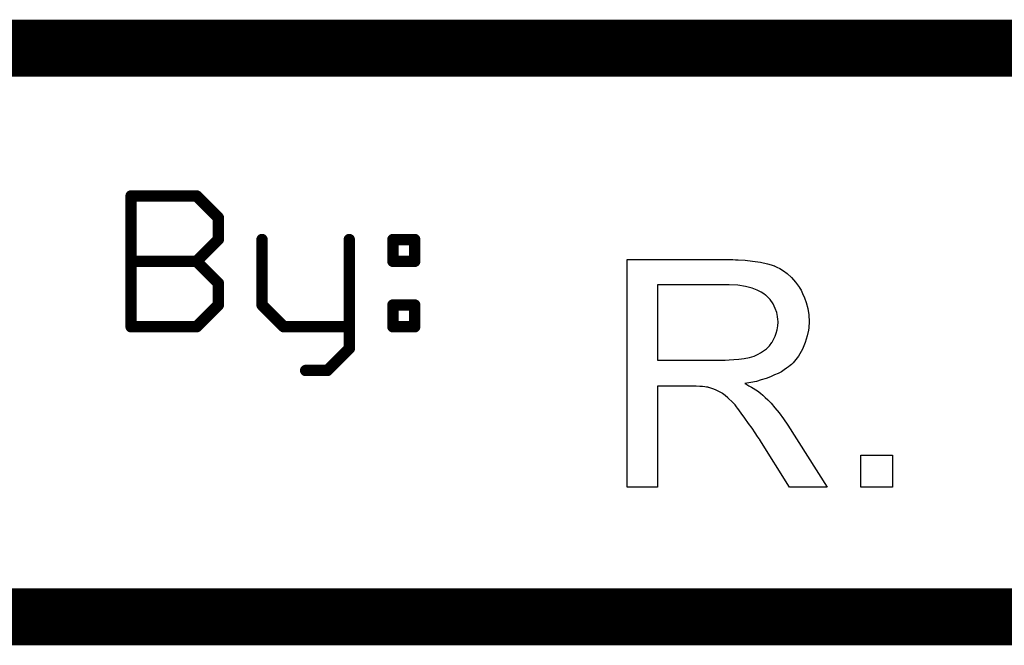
# Model space of a CAD drawing. Extents: x -1.7 to 9, y -2.8 to 5.2.
# Tile 78 of 227: x 4.901 to 5.247, y -2.82 to -2.6. Entities that reach past the tile are written whole.
import ezdxf

# ---------------------------------------------------------------- set-up
doc = ezdxf.new("R2010")
doc.units = 0
doc.layers.get('0').update_dxf_attribs({"linetype": 'CONTINUOUS'})
doc.layers.add('qfn32-50-23-b_document', color=1, linetype='CONTINUOUS')

# ---------------------------------------------------------------- blocks, each defined once
blk = doc.blocks.new('D59')
at = {"const_width": 0.001}
blk.add_lwpolyline([(-0.0005, 0, 1), (0.0005, 0, 1)], format="xyb", close=True, dxfattribs=at)
blk = doc.blocks.new('D61')
at = {"const_width": 0.002}
blk.add_lwpolyline([(-0.001, 0, 1), (0.001, 0, 1)], format="xyb", close=True, dxfattribs=at)

msp = doc.modelspace()

# ---------------------------------------------------------------- linework, layer by layer
at = {"layer": 'qfn32-50-23-b_document', "color": 1}
for points, const_width in [([(4.589582, -2.61), (6.369582, -2.61)], 0.02), ([(4.940144, -2.661961), (4.963164, -2.661961)], 0.004), ([(4.940144, -2.708), (4.940144, -2.661961)], 0.004), ([(4.940144, -2.660961), (4.940144, -2.660961)], 0.002), ([(4.940144, -2.660961), (4.940144, -2.660961)], 0.002), ([(4.941144, -2.661961), (4.941144, -2.661961)], 0.002), ([(4.941144, -2.661961), (4.941144, -2.661961)], 0.002), ([(4.963164, -2.661961), (4.970837, -2.669634)], 0.004), ([(4.963164, -2.662961), (4.963164, -2.662961)], 0.002), ([(4.963164, -2.662961), (4.963164, -2.662961)], 0.002), ([(4.963871, -2.661254), (4.963871, -2.661254)], 0.002), ([(4.963871, -2.661254), (4.963871, -2.661254)], 0.002), ([(4.970837, -2.677307), (4.970837, -2.669634)], 0.004), ([(4.97013, -2.670341), (4.97013, -2.670341)], 0.002), ([(4.97013, -2.670341), (4.97013, -2.670341)], 0.002), ([(4.971837, -2.669634), (4.971837, -2.669634)], 0.002), ([(4.971837, -2.669634), (4.971837, -2.669634)], 0.002), ([(4.963164, -2.68498), (4.970837, -2.677307)], 0.004), ([(4.969837, -2.677307), (4.969837, -2.677307)], 0.002), ([(4.969837, -2.677307), (4.969837, -2.677307)], 0.002), ([(4.986184, -2.700327), (4.986184, -2.677307)], 0.004), ([(4.987184, -2.677307), (4.987184, -2.677307)], 0.002), ([(4.987184, -2.677307), (4.987184, -2.677307)], 0.002), ([(5.016876, -2.715673), (5.016876, -2.677307)], 0.004), ([(5.017876, -2.677307), (5.017876, -2.677307)], 0.002), ([(5.017876, -2.677307), (5.017876, -2.677307)], 0.002), ([(5.032223, -2.68498), (5.032223, -2.677307)], 0.004), ([(5.032223, -2.677307), (5.039896, -2.677307)], 0.004), ([(5.032223, -2.676307), (5.032223, -2.676307)], 0.002), ([(5.032223, -2.676307), (5.032223, -2.676307)], 0.002), ([(5.033223, -2.677307), (5.033223, -2.677307)], 0.002), ([(5.033223, -2.677307), (5.033223, -2.677307)], 0.002), ([(5.039896, -2.68498), (5.039896, -2.677307)], 0.004), ([(5.040896, -2.677307), (5.040896, -2.677307)], 0.002), ([(5.040896, -2.677307), (5.040896, -2.677307)], 0.002), ([(4.971544, -2.678014), (4.971544, -2.678014)], 0.002), ([(4.971544, -2.678014), (4.971544, -2.678014)], 0.002), ([(5.039896, -2.678307), (5.039896, -2.678307)], 0.002), ([(5.039896, -2.678307), (5.039896, -2.678307)], 0.002), ([(4.940144, -2.68498), (4.963164, -2.68498)], 0.004), ([(4.940144, -2.68398), (4.940144, -2.68398)], 0.002), ([(4.940144, -2.68398), (4.940144, -2.68398)], 0.002), ([(4.963164, -2.68498), (4.970837, -2.692654)], 0.004), ([(4.962457, -2.684273), (4.962457, -2.684273)], 0.002), ([(4.962457, -2.684273), (4.962457, -2.684273)], 0.002), ([(4.963871, -2.684273), (4.963871, -2.684273)], 0.002), ([(4.963871, -2.684273), (4.963871, -2.684273)], 0.002), ([(5.032223, -2.68498), (5.039896, -2.68498)], 0.004), ([(5.032223, -2.68398), (5.032223, -2.68398)], 0.002), ([(5.032223, -2.68398), (5.032223, -2.68398)], 0.002), ([(4.963164, -2.68598), (4.963164, -2.68598)], 0.002), ([(4.963164, -2.68598), (4.963164, -2.68598)], 0.002), ([(5.031223, -2.68498), (5.031223, -2.68498)], 0.002), ([(5.031223, -2.68498), (5.031223, -2.68498)], 0.002), ([(5.038896, -2.68498), (5.038896, -2.68498)], 0.002), ([(5.038896, -2.68498), (5.038896, -2.68498)], 0.002), ([(5.039896, -2.68598), (5.039896, -2.68598)], 0.002), ([(5.039896, -2.68598), (5.039896, -2.68598)], 0.002), ([(4.970837, -2.700327), (4.970837, -2.692654)], 0.004), ([(4.97013, -2.693361), (4.97013, -2.693361)], 0.002), ([(4.97013, -2.693361), (4.97013, -2.693361)], 0.002), ([(4.971837, -2.692654), (4.971837, -2.692654)], 0.002), ([(4.971837, -2.692654), (4.971837, -2.692654)], 0.002), ([(4.963164, -2.708), (4.970837, -2.700327)], 0.004), ([(4.969837, -2.700327), (4.969837, -2.700327)], 0.002), ([(4.969837, -2.700327), (4.969837, -2.700327)], 0.002), ([(4.971544, -2.701034), (4.971544, -2.701034)], 0.002), ([(4.971544, -2.701034), (4.971544, -2.701034)], 0.002), ([(4.986184, -2.700327), (4.993857, -2.708)], 0.004), ([(4.985184, -2.700327), (4.985184, -2.700327)], 0.002), ([(4.985184, -2.700327), (4.985184, -2.700327)], 0.002), ([(4.986891, -2.69962), (4.986891, -2.69962)], 0.002), ([(4.986891, -2.69962), (4.986891, -2.69962)], 0.002), ([(5.032223, -2.708), (5.032223, -2.700327)], 0.004), ([(5.032223, -2.700327), (5.039896, -2.700327)], 0.004), ([(5.032223, -2.699327), (5.032223, -2.699327)], 0.002), ([(5.032223, -2.699327), (5.032223, -2.699327)], 0.002), ([(5.033223, -2.700327), (5.033223, -2.700327)], 0.002), ([(5.033223, -2.700327), (5.033223, -2.700327)], 0.002), ([(5.039896, -2.708), (5.039896, -2.700327)], 0.004), ([(5.039896, -2.701327), (5.039896, -2.701327)], 0.002), ([(5.039896, -2.701327), (5.039896, -2.701327)], 0.002), ([(5.040896, -2.700327), (5.040896, -2.700327)], 0.002), ([(5.040896, -2.700327), (5.040896, -2.700327)], 0.002), ([(4.940144, -2.708), (4.963164, -2.708)], 0.004), ([(4.939144, -2.708), (4.939144, -2.708)], 0.002), ([(4.939144, -2.708), (4.939144, -2.708)], 0.002), ([(4.940144, -2.707), (4.940144, -2.707)], 0.002), ([(4.940144, -2.707), (4.940144, -2.707)], 0.002), ([(4.962457, -2.707293), (4.962457, -2.707293)], 0.002), ([(4.962457, -2.707293), (4.962457, -2.707293)], 0.002), ([(4.993857, -2.708), (5.016876, -2.708)], 0.004), ([(4.993149, -2.708707), (4.993149, -2.708707)], 0.002), ([(4.993149, -2.708707), (4.993149, -2.708707)], 0.002), ([(4.993857, -2.707), (4.993857, -2.707)], 0.002), ([(4.993857, -2.707), (4.993857, -2.707)], 0.002), ([(5.032223, -2.708), (5.039896, -2.708)], 0.004), ([(5.031223, -2.708), (5.031223, -2.708)], 0.002), ([(5.031223, -2.708), (5.031223, -2.708)], 0.002), ([(5.032223, -2.707), (5.032223, -2.707)], 0.002), ([(5.032223, -2.707), (5.032223, -2.707)], 0.002), ([(5.038896, -2.708), (5.038896, -2.708)], 0.002), ([(5.038896, -2.708), (5.038896, -2.708)], 0.002), ([(4.963164, -2.709), (4.963164, -2.709)], 0.002), ([(4.963164, -2.709), (4.963164, -2.709)], 0.002), ([(5.016876, -2.709), (5.016876, -2.709)], 0.002), ([(5.016876, -2.709), (5.016876, -2.709)], 0.002), ([(5.039896, -2.709), (5.039896, -2.709)], 0.002), ([(5.039896, -2.709), (5.039896, -2.709)], 0.002), ([(5.009203, -2.723346), (5.016876, -2.715673)], 0.004), ([(5.015876, -2.715673), (5.015876, -2.715673)], 0.002), ([(5.015876, -2.715673), (5.015876, -2.715673)], 0.002), ([(5.017583, -2.71638), (5.017583, -2.71638)], 0.002), ([(5.017583, -2.71638), (5.017583, -2.71638)], 0.002), ([(5.00153, -2.723346), (5.009203, -2.723346)], 0.004), ([(5.00153, -2.722346), (5.00153, -2.722346)], 0.002), ([(5.00153, -2.722346), (5.00153, -2.722346)], 0.002), ([(5.008496, -2.722639), (5.008496, -2.722639)], 0.002), ([(5.008496, -2.722639), (5.008496, -2.722639)], 0.002), ([(5.009203, -2.724346), (5.009203, -2.724346)], 0.002), ([(5.009203, -2.724346), (5.009203, -2.724346)], 0.002), ([(4.569582, -2.81), (6.369582, -2.81)], 0.02)]:
    msp.add_lwpolyline(points, dxfattribs=dict(at, const_width=const_width))
at = {"layer": 'qfn32-50-23-b_document', "color": 1, "const_width": 0.002}
for points in [[(4.940144, -2.660961, 1), (4.940144, -2.662961)], [(4.941144, -2.661961, 1), (4.939144, -2.661961)], [(4.963871, -2.661254, 1), (4.962457, -2.662668)], [(4.963164, -2.662961, 1), (4.963164, -2.660961)], [(4.971837, -2.669634, 1), (4.969837, -2.669634)], [(4.97013, -2.670341, 1), (4.971544, -2.668927)], [(4.969837, -2.677307, 1), (4.971837, -2.677307)], [(4.971544, -2.678014, 1), (4.97013, -2.6766)], [(4.987184, -2.677307, 1), (4.985184, -2.677307)], [(5.017876, -2.677307, 1), (5.015876, -2.677307)], [(5.033223, -2.677307, 1), (5.031223, -2.677307)], [(5.032223, -2.676307, 1), (5.032223, -2.678307)], [(5.040896, -2.677307, 1), (5.038896, -2.677307)], [(5.039896, -2.678307, 1), (5.039896, -2.676307)], [(4.940144, -2.68398, 1), (4.940144, -2.68598)], [(4.962457, -2.684273, 1.000854), (4.963871, -2.685688)], [(4.963871, -2.684273, 0.999854), (4.962457, -2.685688)], [(4.963164, -2.68598, 1), (4.963164, -2.68398)], [(5.032223, -2.68398, 1), (5.032223, -2.68598)], [(5.039896, -2.68598, 1), (5.039896, -2.68398)], [(5.031223, -2.68498, 1), (5.033223, -2.68498)], [(5.038896, -2.68498, 1), (5.040896, -2.68498)], [(4.971837, -2.692654, 1), (4.969837, -2.692654)], [(4.97013, -2.693361, 1), (4.971544, -2.691947)], [(4.969837, -2.700327, 1), (4.971837, -2.700327)], [(4.971544, -2.701034, 1), (4.97013, -2.69962)], [(4.986891, -2.69962, 1.000854), (4.985476, -2.701034)], [(4.985184, -2.700327, 1), (4.987184, -2.700327)], [(5.033223, -2.700327, 1), (5.031223, -2.700327)], [(5.032223, -2.699327, 1), (5.032223, -2.701327)], [(5.040896, -2.700327, 1), (5.038896, -2.700327)], [(5.039896, -2.701327, 1), (5.039896, -2.699327)], [(4.940144, -2.707, 1), (4.940144, -2.709)], [(4.939144, -2.708, 1), (4.941144, -2.708)], [(4.962457, -2.707293, 1), (4.963871, -2.708707)], [(4.963164, -2.709, 1), (4.963164, -2.707)], [(4.993857, -2.707, 1), (4.993857, -2.709)], [(4.993149, -2.708707, 1.000854), (4.994564, -2.707293)], [(5.016876, -2.709, 1), (5.016876, -2.707)], [(5.032223, -2.707, 1), (5.032223, -2.709)], [(5.031223, -2.708, 1), (5.033223, -2.708)], [(5.038896, -2.708, 1), (5.040896, -2.708)], [(5.039896, -2.709, 1), (5.039896, -2.707)], [(5.015876, -2.715673, 1), (5.017876, -2.715673)], [(5.017583, -2.71638, 1), (5.016169, -2.714966)], [(5.00153, -2.722346, 1), (5.00153, -2.724346)], [(5.008496, -2.722639, 1), (5.00991, -2.724053)], [(5.009203, -2.724346, 1), (5.009203, -2.722346)]]:
    msp.add_lwpolyline(points, format="xyb", dxfattribs=at)
at = {"layer": 'qfn32-50-23-b_document', "color": 1}
for points in [[(5.152647, -2.684447), (5.153689, -2.684447), (5.156118, -2.684563), (5.158664, -2.68491), (5.16144, -2.685257), (5.163986, -2.685835), (5.165259, -2.686182), (5.1663, -2.68653), (5.166416, -2.68653), (5.166531, -2.686645), (5.167225, -2.686992), (5.168267, -2.687455), (5.169539, -2.688265), (5.170928, -2.689306), (5.172432, -2.690695), (5.17382, -2.692315), (5.175209, -2.694166), (5.175209, -2.694282), (5.175324, -2.694397), (5.175787, -2.695091), (5.17625, -2.696248), (5.176944, -2.697753), (5.177523, -2.699488), (5.178101, -2.701571), (5.178448, -2.703769), (5.178564, -2.706199), (5.178564, -2.706314), (5.178564, -2.706546), (5.178564, -2.707008), (5.178448, -2.707587), (5.178448, -2.708397), (5.178333, -2.709207), (5.17787, -2.711174), (5.177176, -2.713488), (5.17625, -2.715917), (5.174862, -2.718347), (5.173936, -2.719504), (5.173011, -2.720661), (5.172895, -2.720777), (5.172779, -2.720892), (5.172432, -2.72124), (5.171969, -2.721587), (5.171391, -2.72205), (5.170697, -2.722512), (5.169771, -2.723091), (5.168845, -2.723785), (5.167688, -2.724363), (5.166416, -2.724942), (5.165027, -2.725636), (5.163523, -2.726215), (5.161788, -2.726677), (5.160052, -2.727256), (5.158085, -2.727603), (5.156003, -2.72795), (5.156234, -2.728066), (5.156697, -2.728297), (5.157391, -2.72876), (5.158317, -2.729223), (5.160399, -2.730496), (5.16144, -2.731305), (5.162366, -2.732), (5.162597, -2.732231), (5.163176, -2.73281), (5.164102, -2.733735), (5.165259, -2.734892), (5.166531, -2.736512), (5.168035, -2.738247), (5.169539, -2.74033), (5.171159, -2.742644), (5.184928, -2.764396), (5.171738, -2.764396), (5.161209, -2.747735), (5.161209, -2.747619), (5.160978, -2.747388), (5.160746, -2.747041), (5.160399, -2.746578), (5.159589, -2.745305), (5.158548, -2.743685), (5.157275, -2.74195), (5.156003, -2.740099), (5.15473, -2.738363), (5.153573, -2.736743), (5.153457, -2.736628), (5.15311, -2.736165), (5.152532, -2.735471), (5.151722, -2.734661), (5.149986, -2.732925), (5.149061, -2.732115), (5.148135, -2.731421), (5.148019, -2.731305), (5.147788, -2.73119), (5.147325, -2.730958), (5.146631, -2.730611), (5.145937, -2.730264), (5.145127, -2.729917), (5.143276, -2.729339), (5.14316, -2.729339), (5.142928, -2.729223), (5.142466, -2.729223), (5.141887, -2.729107), (5.141077, -2.728992), (5.140152, -2.728992), (5.138879, -2.728876), (5.125226, -2.728876), (5.125226, -2.764396), (5.114582, -2.764396), (5.114582, -2.684331), (5.151722, -2.684331), (5.152647, -2.684447)], [(5.150449, -2.69324), (5.125226, -2.69324), (5.125226, -2.719735), (5.149061, -2.719735), (5.150449, -2.71962), (5.152069, -2.719504), (5.15392, -2.719388), (5.155771, -2.719157), (5.157622, -2.71881), (5.159242, -2.718347), (5.159474, -2.718231), (5.159936, -2.718), (5.160631, -2.717653), (5.161556, -2.71719), (5.162597, -2.716496), (5.163639, -2.715686), (5.16468, -2.714645), (5.16549, -2.713488), (5.165606, -2.713372), (5.165837, -2.712909), (5.166184, -2.712215), (5.166647, -2.711289), (5.166994, -2.710248), (5.167341, -2.709091), (5.167573, -2.707703), (5.167688, -2.706314), (5.167688, -2.706199), (5.167688, -2.706083), (5.167573, -2.705389), (5.167457, -2.704347), (5.167225, -2.702959), (5.166647, -2.701571), (5.165953, -2.699951), (5.164912, -2.698447), (5.163523, -2.696943), (5.163292, -2.696827), (5.162713, -2.696364), (5.161788, -2.695786), (5.160283, -2.695091), (5.158548, -2.694397), (5.156234, -2.693819), (5.153573, -2.693356), (5.150449, -2.69324)], [(5.207952, -2.764396), (5.196729, -2.764396), (5.196729, -2.753173), (5.207952, -2.753173), (5.207952, -2.764396)]]:
    msp.add_lwpolyline(points, dxfattribs=at)

# ---------------------------------------------------------------- block references
at = {"layer": 'qfn32-50-23-b_document'}
for name, p in [('D61', (4.940144, -2.661961)), ('D61', (4.940144, -2.661961)), ('D59', (4.939144, -2.661961)), ('D59', (4.940144, -2.660961)), ('D59', (4.940144, -2.660961)), ('D59', (4.940144, -2.660961)), ('D59', (4.940144, -2.662961)), ('D59', (4.941144, -2.661961)), ('D59', (4.941144, -2.661961)), ('D59', (4.941144, -2.661961)), ('D61', (4.963164, -2.661961)), ('D61', (4.963164, -2.661961)), ('D59', (4.962457, -2.662668)), ('D59', (4.963164, -2.660961)), ('D59', (4.963164, -2.662961)), ('D59', (4.963164, -2.662961)), ('D59', (4.963164, -2.662961)), ('D59', (4.963871, -2.661254)), ('D59', (4.963871, -2.661254)), ('D59', (4.963871, -2.661254)), ('D61', (4.970837, -2.669634)), ('D61', (4.970837, -2.669634)), ('D59', (4.969837, -2.669634)), ('D59', (4.97013, -2.670341)), ('D59', (4.97013, -2.670341)), ('D59', (4.97013, -2.670341)), ('D59', (4.971544, -2.668927)), ('D59', (4.971837, -2.669634)), ('D59', (4.971837, -2.669634)), ('D59', (4.971837, -2.669634)), ('D61', (4.970837, -2.677307)), ('D59', (4.969837, -2.677307)), ('D59', (4.969837, -2.677307)), ('D59', (4.969837, -2.677307)), ('D59', (4.97013, -2.6766)), ('D59', (4.971837, -2.677307)), ('D61', (4.986184, -2.677307)), ('D59', (4.985184, -2.677307)), ('D59', (4.987184, -2.677307)), ('D59', (4.987184, -2.677307)), ('D59', (4.987184, -2.677307)), ('D61', (5.016876, -2.677307)), ('D59', (5.015876, -2.677307)), ('D59', (5.017876, -2.677307)), ('D59', (5.017876, -2.677307)), ('D59', (5.017876, -2.677307)), ('D61', (5.032223, -2.677307)), ('D61', (5.032223, -2.677307)), ('D59', (5.031223, -2.677307)), ('D59', (5.032223, -2.676307)), ('D59', (5.032223, -2.676307)), ('D59', (5.032223, -2.676307)), ('D59', (5.033223, -2.677307)), ('D59', (5.033223, -2.677307)), ('D59', (5.033223, -2.677307)), ('D61', (5.039896, -2.677307)), ('D61', (5.039896, -2.677307)), ('D59', (5.038896, -2.677307)), ('D59', (5.039896, -2.676307)), ('D59', (5.040896, -2.677307)), ('D59', (5.040896, -2.677307)), ('D59', (5.040896, -2.677307)), ('D59', (4.971544, -2.678014)), ('D59', (4.971544, -2.678014)), ('D59', (4.971544, -2.678014)), ('D59', (5.032223, -2.678307)), ('D59', (5.039896, -2.678307)), ('D59', (5.039896, -2.678307)), ('D59', (5.039896, -2.678307)), ('D61', (4.940144, -2.68498)), ('D59', (4.940144, -2.68398)), ('D59', (4.940144, -2.68398)), ('D59', (4.940144, -2.68398)), ('D61', (4.963164, -2.68498)), ('D61', (4.963164, -2.68498)), ('D61', (4.963164, -2.68498)), ('D59', (4.962457, -2.684273)), ('D59', (4.962457, -2.684273)), ('D59', (4.962457, -2.684273)), ('D59', (4.963164, -2.68398)), ('D59', (4.963871, -2.684273)), ('D59', (4.963871, -2.684273)), ('D59', (4.963871, -2.684273)), ('D61', (5.032223, -2.68498)), ('D61', (5.032223, -2.68498)), ('D59', (5.032223, -2.68398)), ('D59', (5.032223, -2.68398)), ('D59', (5.032223, -2.68398)), ('D61', (5.039896, -2.68498)), ('D59', (5.039896, -2.68398)), ('D59', (4.940144, -2.68598)), ('D59', (4.962457, -2.685688)), ('D59', (4.963164, -2.68598)), ('D59', (4.963164, -2.68598)), ('D59', (4.963164, -2.68598)), ('D59', (4.963871, -2.685688)), ('D59', (5.031223, -2.68498)), ('D59', (5.031223, -2.68498)), ('D59', (5.031223, -2.68498)), ('D59', (5.032223, -2.68598)), ('D59', (5.033223, -2.68498)), ('D59', (5.038896, -2.68498)), ('D59', (5.038896, -2.68498)), ('D59', (5.038896, -2.68498)), ('D59', (5.039896, -2.68598)), ('D59', (5.039896, -2.68598)), ('D59', (5.039896, -2.68598)), ('D59', (5.040896, -2.68498)), ('D61', (4.970837, -2.692654)), ('D61', (4.970837, -2.692654)), ('D59', (4.969837, -2.692654)), ('D59', (4.97013, -2.693361)), ('D59', (4.97013, -2.693361)), ('D59', (4.97013, -2.693361)), ('D59', (4.971544, -2.691947)), ('D59', (4.971837, -2.692654)), ('D59', (4.971837, -2.692654)), ('D59', (4.971837, -2.692654)), ('D61', (4.970837, -2.700327)), ('D59', (4.969837, -2.700327)), ('D59', (4.969837, -2.700327)), ('D59', (4.969837, -2.700327)), ('D59', (4.97013, -2.69962)), ('D59', (4.971544, -2.701034)), ('D59', (4.971544, -2.701034)), ('D59', (4.971544, -2.701034)), ('D59', (4.971837, -2.700327)), ('D61', (4.986184, -2.700327)), ('D61', (4.986184, -2.700327)), ('D59', (4.985184, -2.700327)), ('D59', (4.985184, -2.700327)), ('D59', (4.985184, -2.700327)), ('D59', (4.985476, -2.701034)), ('D59', (4.986891, -2.69962)), ('D59', (4.986891, -2.69962)), ('D59', (4.986891, -2.69962)), ('D59', (4.987184, -2.700327)), ('D61', (5.032223, -2.700327)), ('D61', (5.032223, -2.700327)), ('D59', (5.031223, -2.700327)), ('D59', (5.032223, -2.699327)), ('D59', (5.032223, -2.699327)), ('D59', (5.032223, -2.699327)), ('D59', (5.032223, -2.701327)), ('D59', (5.033223, -2.700327)), ('D59', (5.033223, -2.700327)), ('D59', (5.033223, -2.700327)), ('D61', (5.039896, -2.700327)), ('D61', (5.039896, -2.700327)), ('D59', (5.038896, -2.700327)), ('D59', (5.039896, -2.699327)), ('D59', (5.039896, -2.701327)), ('D59', (5.039896, -2.701327)), ('D59', (5.039896, -2.701327)), ('D59', (5.040896, -2.700327)), ('D59', (5.040896, -2.700327)), ('D59', (5.040896, -2.700327)), ('D61', (4.940144, -2.708)), ('D61', (4.940144, -2.708)), ('D59', (4.939144, -2.708)), ('D59', (4.939144, -2.708)), ('D59', (4.939144, -2.708)), ('D59', (4.940144, -2.707)), ('D59', (4.940144, -2.707)), ('D59', (4.940144, -2.707)), ('D59', (4.941144, -2.708)), ('D61', (4.963164, -2.708)), ('D59', (4.962457, -2.707293)), ('D59', (4.962457, -2.707293)), ('D59', (4.962457, -2.707293)), ('D59', (4.963164, -2.707)), ('D59', (4.963871, -2.708707)), ('D61', (4.993857, -2.708)), ('D61', (4.993857, -2.708)), ('D59', (4.993149, -2.708707)), ('D59', (4.993149, -2.708707)), ('D59', (4.993149, -2.708707)), ('D59', (4.993857, -2.707)), ('D59', (4.993857, -2.707)), ('D59', (4.993857, -2.707)), ('D59', (4.994564, -2.707293)), ('D61', (5.016876, -2.708)), ('D59', (5.016876, -2.707)), ('D61', (5.032223, -2.708)), ('D61', (5.032223, -2.708)), ('D59', (5.031223, -2.708)), ('D59', (5.031223, -2.708)), ('D59', (5.031223, -2.708)), ('D59', (5.032223, -2.707)), ('D59', (5.032223, -2.707)), ('D59', (5.032223, -2.707)), ('D59', (5.033223, -2.708)), ('D61', (5.039896, -2.708)), ('D59', (5.038896, -2.708)), ('D59', (5.038896, -2.708)), ('D59', (5.038896, -2.708)), ('D59', (5.039896, -2.707)), ('D59', (5.040896, -2.708)), ('D59', (4.940144, -2.709)), ('D59', (4.963164, -2.709)), ('D59', (4.963164, -2.709)), ('D59', (4.963164, -2.709)), ('D59', (4.993857, -2.709)), ('D59', (5.016876, -2.709)), ('D59', (5.016876, -2.709)), ('D59', (5.016876, -2.709)), ('D59', (5.032223, -2.709)), ('D59', (5.039896, -2.709)), ('D59', (5.039896, -2.709)), ('D59', (5.039896, -2.709)), ('D61', (5.016876, -2.715673)), ('D59', (5.015876, -2.715673)), ('D59', (5.015876, -2.715673)), ('D59', (5.015876, -2.715673)), ('D59', (5.016169, -2.714966)), ('D59', (5.017876, -2.715673)), ('D59', (5.017583, -2.71638)), ('D59', (5.017583, -2.71638)), ('D59', (5.017583, -2.71638)), ('D61', (5.00153, -2.723346)), ('D59', (5.00153, -2.722346)), ('D59', (5.00153, -2.722346)), ('D59', (5.00153, -2.722346)), ('D61', (5.009203, -2.723346)), ('D61', (5.009203, -2.723346)), ('D59', (5.008496, -2.722639)), ('D59', (5.008496, -2.722639)), ('D59', (5.008496, -2.722639)), ('D59', (5.009203, -2.722346)), ('D59', (5.00153, -2.724346)), ('D59', (5.009203, -2.724346)), ('D59', (5.009203, -2.724346)), ('D59', (5.009203, -2.724346)), ('D59', (5.00991, -2.724053))]:
    msp.add_blockref(name, p, dxfattribs=at)

doc.saveas('drawing.dxf')
